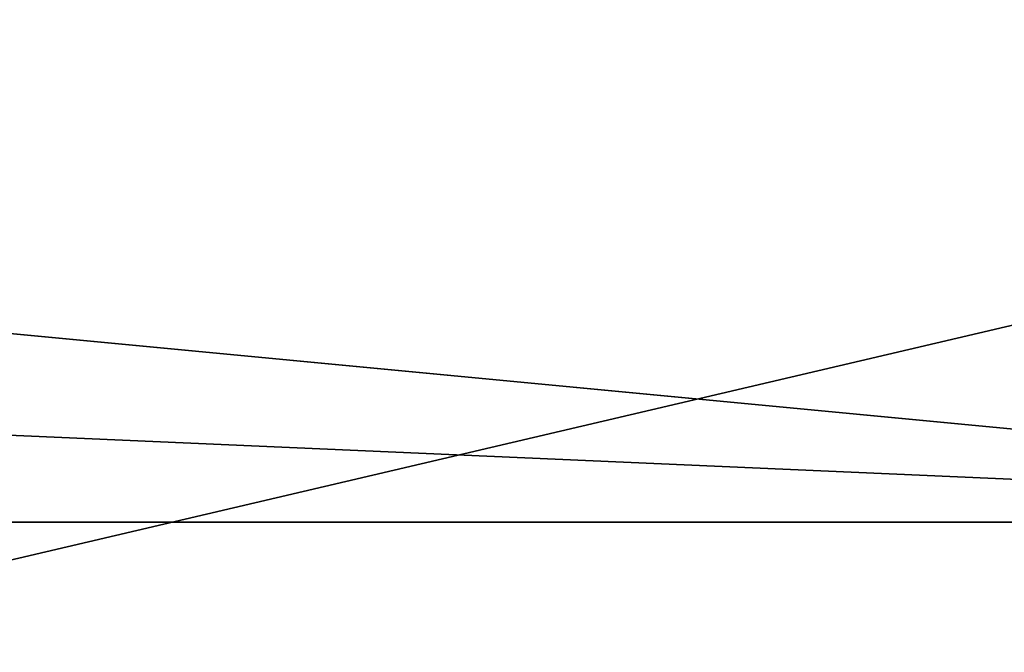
# Model space of a CAD drawing. Header units: millimetres. Extents: x -198 to 325, y 0 to 239.
# Tile 126 of 256: x 16.528 to 16.697, y 42.89 to 42.998. Entities that reach past the tile are written whole.
import ezdxf

# ---------------------------------------------------------------- set-up
doc = ezdxf.new("R2010")
doc.units = ezdxf.units.MM
doc.header["$LTSCALE"] = 65.185185
for name, color, linetype in [('2031', 7, 'CONTINUOUS'), ('2032', 7, 'CONTINUOUS'), ('2034', 7, 'CONTINUOUS'), ('2035', 7, 'CONTINUOUS')]:
    doc.layers.add(name, color=color, linetype=linetype)

msp = doc.modelspace()

# ---------------------------------------------------------------- linework, layer by layer
at = {"layer": '2031', "color": 7, "linetype": 'CONTINUOUS'}
for points in [[(15.94285, 43, 12.40425), (14.86358, 43, 13.67844), (16.86529, 42.91213, 11.49856), (15.94285, 43, 12.40425)], [(16.86529, 42.91213, 11.49856), (14.86358, 43, 13.67844), (14.96315, 42.91213, 13.88378), (16.86529, 42.91213, 11.49856)], [(16.91262, 43, 11.04487), (15.94285, 43, 12.40425), (16.86529, 42.91213, 11.49856), (16.91262, 43, 11.04487)], [(14.4957, 42.7, 14.49567), (16.58486, 42.7, 12.04958), (14.96315, 42.91213, 13.88378), (14.4957, 42.7, 14.49567)], [(16.58486, 42.7, 12.04958), (16.86529, 42.91213, 11.49856), (14.96315, 42.91213, 13.88378), (16.58486, 42.7, 12.04958)], [(16.58486, 42.7, 12.04958), (18.26565, 42.7, 9.30678), (16.86529, 42.91213, 11.49856), (16.58486, 42.7, 12.04958)]]:
    msp.add_3dface(points, dxfattribs=at)
at = {"layer": '2032', "color": 7, "linetype": 'CONTINUOUS'}
for points in [[(14.96315, 42.91213, -13.88378), (15.94291, 43, -12.40418), (16.86529, 42.91213, -11.49856), (14.96315, 42.91213, -13.88378)], [(15.94291, 43, -12.40418), (16.91267, 43, -11.04479), (16.86529, 42.91213, -11.49856), (15.94291, 43, -12.40418)], [(16.58486, 42.7, -12.04958), (14.4957, 42.7, -14.49567), (14.96315, 42.91213, -13.88378), (16.58486, 42.7, -12.04958)], [(16.58486, 42.7, -12.04958), (14.96315, 42.91213, -13.88378), (16.86529, 42.91213, -11.49856), (16.58486, 42.7, -12.04958)], [(18.26565, 42.7, -9.30678), (16.58486, 42.7, -12.04958), (16.86529, 42.91213, -11.49856), (18.26565, 42.7, -9.30678)]]:
    msp.add_3dface(points, dxfattribs=at)
at = {"layer": '2034', "color": 7, "linetype": 'CONTINUOUS'}
for points in [[(15.18991, 43, 11.82464), (16.92916, 43, 9.16305), (14.79649, 42.5, 11.51636), (15.18991, 43, 11.82464)], [(16.92916, 43, 9.16305), (16.49026, 42.5, 8.92377), (14.79649, 42.5, 11.51636), (16.92916, 43, 9.16305)], [(16.92916, 43, 9.16305), (18.20663, 43, 6.25131), (16.49026, 42.5, 8.92377), (16.92916, 43, 9.16305)], [(18.20663, 43, 6.25131), (17.73419, 42.5, 6.08779), (16.49026, 42.5, 8.92377), (18.20663, 43, 6.25131)]]:
    msp.add_3dface(points, dxfattribs=at)
at = {"layer": '2035', "color": 7, "linetype": 'CONTINUOUS'}
for points in [[(16.92915, 43, -9.16307), (15.18989, 43, -11.82465), (16.49025, 42.5, -8.92379), (16.92915, 43, -9.16307)], [(16.92915, 43, -9.16307), (16.49025, 42.5, -8.92379), (17.73418, 42.5, -6.0878), (16.92915, 43, -9.16307)]]:
    msp.add_3dface(points, dxfattribs=at)

doc.saveas('drawing.dxf')
